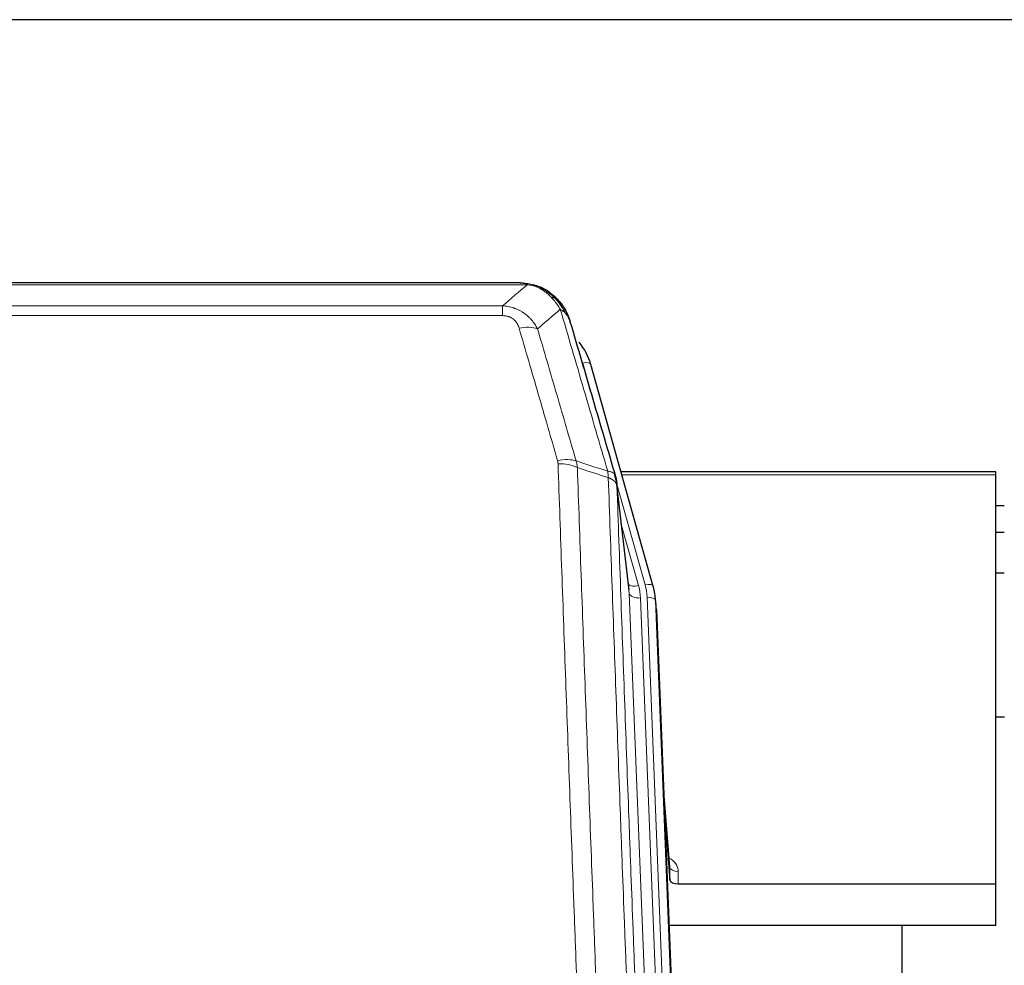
# Model space of a CAD drawing. Header units: inches. Extents: x 0 to 23760, y -13 to 16800.
# Tile 24 of 223: x 3178 to 3528, y 8263 to 8599. Entities that reach past the tile are written whole.
import ezdxf

# ---------------------------------------------------------------- set-up
doc = ezdxf.new("R2010")
doc.units = ezdxf.units.IN
doc.layers.add('254', color=7, linetype='Continuous', true_color=0xffffff)

msp = doc.modelspace()

# ---------------------------------------------------------------- linework, layer by layer
at = {"layer": '254', "color": 2, "linetype": 'Continuous', "lineweight": 25}
for p, q in [((4140.239, 8599.113), (2765.239, 8599.113)), ((3355.799, 8505.486), (3137.678, 8505.486)), ((3362.741, 8504.01), (3362.841, 8503.982)), ((3402.966, 8397.508), (3380.792, 8476.395)), ((3524.739, 8438.224), (3391.52, 8438.224)), ((3524.739, 8437.194), (3524.739, 8438.224)), ((3524.739, 8291.725), (3524.739, 8437.194)), ((3394.346, 8396.188), (3389.93, 8434.707)), ((3527.719, 8426.15), (3524.733, 8426.15)), ((3527.719, 8416.733), (3524.733, 8416.733)), ((3527.731, 8402.234), (3524.721, 8402.234)), ((3402.985, 8397.412), (3402.966, 8397.508)), ((3404.021, 8390.787), (3403.647, 8394.046)), ((3404.143, 8389.203), (3416.71, 8069.99)), ((3527.782, 8350.99), (3524.766, 8350.99)), ((3408.841, 8297.732), (3406.634, 8325.931)), ((3407.015, 8316.257), (3408.837, 8292.975)), ((3408.837, 8292.975), (3408.848, 8297.552)), ((3411.836, 8291.725), (3524.739, 8291.725)), ((3524.739, 8276.915), (3524.739, 8291.725)), ((3524.739, 8276.915), (3408.564, 8276.915)), ((3491.399, 8051.531), (3491.399, 8276.913))]:
    msp.add_line(p, q, dxfattribs=at)
at = {"layer": '254', "color": 110, "linetype": 'Continuous', "lineweight": 13}
for p, q in [((3358.141, 8504.824), (3135.336, 8504.824)), ((3362.841, 8503.982), (3362.91, 8503.825)), ((3144.067, 8497.356), (3349.41, 8497.356)), ((3349.41, 8497.356), (3349.41, 8493.822)), ((3349.41, 8493.822), (3144.067, 8493.822)), ((3382.63, 8460.157), (3377.904, 8476.968)), ((3524.739, 8437.194), (3391.807, 8437.194)), ((3400.078, 8398.082), (3390.005, 8433.916)), ((3394.436, 8395.015), (3390.059, 8433.195)), ((3391.705, 8419.227), (3397.731, 8397.789)), ((3407.502, 8063.121), (3394.436, 8395.015)), ((3411.348, 8065.207), (3398.428, 8393.388)), ((3413.554, 8069.104), (3400.775, 8393.681)), ((3404.143, 8389.203), (3403.769, 8392.461)), ((3403.769, 8392.461), (3416.464, 8069.997)), ((3408.848, 8297.552), (3406.641, 8325.739)), ((3411.846, 8296.141), (3411.836, 8291.725))]:
    msp.add_line(p, q, dxfattribs=at)
for centre, major_axis, ratio, start_param, end_param in [((3355.257, 8483.601), (9.598, 2.808), 0.562843, 0.6646512, 1.4076092), ((3377.904, 8475.583), (-2.888, -0.812), 0.4480327, 3.1416079, 4.5871119), ((3368.918, 8436.718), (9.604, 2.788), 0.5442898, 0.6684637, 1.414101), ((3369.106, 8435.545), (9.994, 0.345), 0.559112, 0.7940626, 1.551472), ((3397.731, 8399.636), (-3.851, -1.082), 0.4480327, 0.2500116, 1.4455193), ((3374.41, 8392.638), (-24.033, -0.038), 0.8858289, 3.1750594, 3.3842109), ((3400.078, 8396.697), (-2.888, -0.812), 0.4480327, 3.1416079, 4.5871119), ((3376.757, 8392.931), (-24.033, -0.038), 0.8858289, 3.1750594, 3.3842109), ((3398.428, 8395.235), (-3.997, -0.157), 0.4614673, 0.0341943, 1.5526308), ((3400.775, 8392.296), (-2.998, -0.118), 0.4614673, 3.175787, 4.6942235), ((3405.843, 8296.141), (-6.003, -0.046), 0.8757409, 3.1327535, 4.2284576), ((3411.846, 8297.595), (3, -0.007), 0.4848086, 3.1763596, 4.7135294)]:
    msp.add_ellipse(centre, major_axis=major_axis, ratio=ratio, start_param=start_param, end_param=end_param, dxfattribs=at)
at = {"layer": '254', "color": 2, "linetype": 'Continuous', "lineweight": 25}
for centre, major_axis, ratio, start_param, end_param in [((3354.597, 8470.381), (-27.014, -0.465), 0.8900028, 3.3708663, 3.7462667), ((3376.757, 8391.545), (-27.027, -0.37), 0.8864308, 3.1643526, 3.3735041), ((3411.836, 8293.019), (3, 0), 0.4313147, 3.1753737, 4.7125436)]:
    msp.add_ellipse(centre, major_axis=major_axis, ratio=ratio, start_param=start_param, end_param=end_param, dxfattribs=at)
for points, degree in [([(3355.599, 8505.484), (3356.216, 8505.488), (3356.839, 8505.458), (3357.465, 8505.393)], 3), ([(3366.352, 8501.928), (3364.706, 8503.149), (3362.839, 8503.983)], 2), ([(3389.936, 8434.626), (3389.186, 8437.457)], 1)]:
    msp.add_open_spline(points, degree=degree, dxfattribs=at)
for points, knots in [([(3355.599, 8505.484), (3355.673, 8505.486), (3355.747, 8505.486), (3356.043, 8505.486), (3356.265, 8505.477), (3356.692, 8505.442), (3356.898, 8505.416), (3357.15, 8505.37), (3357.211, 8505.357), (3357.271, 8505.344)], [0, 0, 0, 0, 0.125, 0.125, 0.5, 0.5, 0.875, 0.875, 1, 1, 1, 1]), ([(3357.271, 8505.344), (3358.681, 8505.255), (3360.118, 8504.949), (3361.988, 8504.247), (3362.452, 8504.048), (3362.91, 8503.825)], [0, 0, 0, 0, 0.75, 0.75, 1, 1, 1, 1]), ([(3360.743, 8504.74), (3360.823, 8504.716), (3360.902, 8504.691), (3361.575, 8504.479), (3362.163, 8504.26), (3362.741, 8504.01)], [0, 0, 0, 0, 0.1180686, 0.1180686, 1, 1, 1, 1]), ([(3362.91, 8503.825), (3363.138, 8503.713), (3363.366, 8503.596), (3364.267, 8503.103), (3364.927, 8502.681), (3366.196, 8501.743), (3366.806, 8501.227), (3367.578, 8500.484), (3367.767, 8500.294), (3367.953, 8500.099)], [0, 0, 0, 0, 0.125, 0.125, 0.5, 0.5, 0.875, 0.875, 1, 1, 1, 1]), ([(3366.428, 8501.872), (3367.074, 8501.39), (3367.69, 8500.864), (3368.498, 8500.078), (3368.721, 8499.849), (3368.939, 8499.614)], [0, 0, 0, 0, 0.7159091, 0.7159091, 1, 1, 1, 1]), ([(3369.369, 8499.047), (3369.347, 8499.091), (3369.324, 8499.136), (3369.245, 8499.27), (3369.183, 8499.361), (3369.057, 8499.505), (3369.001, 8499.561), (3368.939, 8499.614)], [0, 0, 0, 0, 0.2280377, 0.2280377, 0.6912151, 0.6912151, 1, 1, 1, 1]), ([(3368.939, 8499.614), (3369.374, 8499.145), (3369.784, 8498.654), (3371.313, 8496.618), (3372.209, 8494.929), (3372.822, 8493.19)], [0, 0, 0, 0, 0.25, 0.25, 1, 1, 1, 1]), ([(3369.429, 8498.912), (3369.44, 8498.899), (3369.464, 8498.873), (3369.499, 8498.833), (3369.534, 8498.792), (3369.57, 8498.751), (3369.606, 8498.709), (3369.643, 8498.666), (3369.68, 8498.623), (3369.717, 8498.579), (3369.755, 8498.534), (3369.793, 8498.488), (3369.831, 8498.442), (3369.87, 8498.394), (3369.909, 8498.347), (3369.949, 8498.298), (3369.988, 8498.249), (3370.028, 8498.199), (3370.069, 8498.148), (3370.11, 8498.096), (3370.151, 8498.044), (3370.192, 8497.991), (3370.234, 8497.937), (3370.276, 8497.882), (3370.318, 8497.827), (3370.36, 8497.771), (3370.403, 8497.714), (3370.446, 8497.656), (3370.489, 8497.597), (3370.532, 8497.538), (3370.576, 8497.478), (3370.62, 8497.417), (3370.664, 8497.355), (3370.708, 8497.292), (3370.753, 8497.229), (3370.797, 8497.164), (3370.842, 8497.099), (3370.887, 8497.033), (3370.932, 8496.966), (3370.977, 8496.899), (3371.023, 8496.83), (3371.068, 8496.761), (3371.114, 8496.691), (3371.16, 8496.62), (3371.206, 8496.548), (3371.252, 8496.475), (3371.298, 8496.401), (3371.344, 8496.327), (3371.39, 8496.251), (3371.436, 8496.175), (3371.482, 8496.098), (3371.528, 8496.02), (3371.575, 8495.941), (3371.621, 8495.861), (3371.667, 8495.78), (3371.713, 8495.699), (3371.76, 8495.616), (3371.806, 8495.532), (3371.852, 8495.448), (3371.898, 8495.363), (3371.944, 8495.276), (3371.989, 8495.189), (3372.035, 8495.101), (3372.081, 8495.012), (3372.126, 8494.922), (3372.171, 8494.831), (3372.217, 8494.739), (3372.262, 8494.647), (3372.306, 8494.553), (3372.351, 8494.458), (3372.395, 8494.363), (3372.44, 8494.266), (3372.483, 8494.168), (3372.527, 8494.07), (3372.571, 8493.97), (3372.614, 8493.87), (3372.656, 8493.769), (3372.699, 8493.666), (3372.741, 8493.563), (3372.783, 8493.459), (3372.825, 8493.353), (3372.866, 8493.247), (3372.906, 8493.14), (3372.947, 8493.032), (3372.987, 8492.923), (3373.026, 8492.813), (3373.065, 8492.701), (3373.104, 8492.589), (3373.142, 8492.476), (3373.18, 8492.362), (3373.217, 8492.247), (3373.253, 8492.131), (3373.289, 8492.015), (3373.325, 8491.897), (3373.36, 8491.778), (3373.394, 8491.658), (3373.428, 8491.537), (3373.45, 8491.456), (3373.461, 8491.415)], [0, 0, 0, 0, 0.0060657, 0.012223, 0.0184718, 0.0248123, 0.0312443, 0.0377679, 0.0443831, 0.0510899, 0.0578883, 0.0647782, 0.0717598, 0.0788329, 0.0859977, 0.093254, 0.1006019, 0.1080414, 0.1155725, 0.1231952, 0.1309095, 0.1387154, 0.1466129, 0.1546019, 0.1626826, 0.1708549, 0.1791188, 0.1874742, 0.1959213, 0.20446, 0.2130903, 0.2218121, 0.2306256, 0.2395307, 0.2485274, 0.2576156, 0.2667955, 0.276067, 0.2854301, 0.2948848, 0.3044311, 0.314069, 0.3237985, 0.3336196, 0.3435324, 0.3535367, 0.3636326, 0.3738202, 0.3840993, 0.3944701, 0.4049324, 0.4154864, 0.426132, 0.4368691, 0.4476979, 0.4586183, 0.4696303, 0.480734, 0.4919292, 0.503216, 0.5145945, 0.5260645, 0.5376262, 0.5492795, 0.5610244, 0.5728609, 0.584789, 0.5968087, 0.60892, 0.621123, 0.6334175, 0.6458037, 0.6582815, 0.6708509, 0.6835119, 0.6962645, 0.7091087, 0.7220445, 0.735072, 0.748191, 0.7614017, 0.774704, 0.7880979, 0.8015834, 0.8151605, 0.8288293, 0.8425896, 0.8564416, 0.8703852, 0.8844204, 0.8985472, 0.9127656, 0.9270756, 0.9414773, 0.9559705, 0.9705554, 0.9852319, 1, 1, 1, 1]), ([(3373.461, 8491.415), (3373.403, 8491.726), (3373.321, 8492.03), (3373.108, 8492.622), (3372.977, 8492.911), (3372.822, 8493.19)], [0, 0, 0, 0, 0.5, 0.5, 1, 1, 1, 1]), ([(3373.461, 8491.415), (3374.791, 8486.893), (3376.124, 8482.36), (3378.791, 8473.274), (3380.127, 8468.72), (3384.138, 8455.027), (3386.817, 8445.857), (3389.503, 8436.646)], [0, 0, 0, 0, 0.25, 0.25, 0.5, 0.5, 1, 1, 1, 1]), ([(3389.503, 8436.646), (3389.508, 8436.629), (3389.518, 8436.595), (3389.533, 8436.542), (3389.549, 8436.489), (3389.564, 8436.434), (3389.579, 8436.378), (3389.595, 8436.322), (3389.61, 8436.264), (3389.625, 8436.205), (3389.641, 8436.144), (3389.656, 8436.083), (3389.672, 8436.02), (3389.687, 8435.957), (3389.702, 8435.892), (3389.717, 8435.826), (3389.732, 8435.759), (3389.747, 8435.691), (3389.762, 8435.622), (3389.777, 8435.551), (3389.792, 8435.48), (3389.806, 8435.407), (3389.82, 8435.333), (3389.834, 8435.258), (3389.848, 8435.181), (3389.862, 8435.104), (3389.875, 8435.026), (3389.896, 8434.899), (3389.922, 8434.73), (3389.95, 8434.523), (3389.974, 8434.331), (3389.993, 8434.154), (3390.009, 8433.991), (3390.022, 8433.844), (3390.032, 8433.712), (3390.04, 8433.595), (3390.046, 8433.493), (3390.051, 8433.406), (3390.054, 8433.334), (3390.056, 8433.278), (3390.058, 8433.237), (3390.059, 8433.211), (3390.059, 8433.199), (3390.059, 8433.195)], [0, 0, 0, 0, 0.0155037, 0.0313049, 0.0474035, 0.0637997, 0.0804935, 0.097485, 0.1147743, 0.1323613, 0.1502462, 0.1684289, 0.1869096, 0.2056883, 0.224765, 0.2441397, 0.2638126, 0.2837835, 0.3040527, 0.32462, 0.3454856, 0.3666494, 0.3881116, 0.409872, 0.4319308, 0.454288, 0.4769435, 0.4998975, 0.5635611, 0.6228928, 0.6778927, 0.7285606, 0.7748966, 0.8169007, 0.8545729, 0.8879131, 0.9169214, 0.9415977, 0.9619421, 0.9779545, 0.989635, 0.9969835, 1, 1, 1, 1])]:
    msp.add_open_spline(points, degree=3, knots=knots, dxfattribs=at)
at = {"layer": '254', "color": 110, "linetype": 'Continuous', "lineweight": 13}
for points, knots in [([(3357.271, 8505.344), (3357.389, 8505.317), (3357.499, 8505.286), (3357.748, 8505.199), (3357.873, 8505.138), (3358.059, 8504.996), (3358.12, 8504.915), (3358.141, 8504.824)], [0, 0, 0, 0, 0.25, 0.25, 0.625, 0.625, 1, 1, 1, 1]), ([(3358.141, 8504.824), (3359.362, 8504.722), (3360.538, 8504.428), (3362.032, 8503.801), (3362.399, 8503.625), (3362.759, 8503.43)], [0, 0, 0, 0, 0.75, 0.75, 1, 1, 1, 1]), ([(3362.91, 8503.825), (3362.911, 8503.795), (3362.91, 8503.762), (3362.896, 8503.677), (3362.88, 8503.621), (3362.832, 8503.517), (3362.8, 8503.469), (3362.759, 8503.43)], [0, 0, 0, 0, 0.25, 0.25, 0.625, 0.625, 1, 1, 1, 1]), ([(3362.759, 8503.43), (3362.94, 8503.333), (3363.118, 8503.231), (3363.825, 8502.807), (3364.34, 8502.448), (3365.334, 8501.662), (3365.813, 8501.234), (3366.428, 8500.625), (3366.579, 8500.47), (3366.729, 8500.311)], [0, 0, 0, 0, 0.125, 0.125, 0.5, 0.5, 0.875, 0.875, 1, 1, 1, 1]), ([(3367.953, 8500.099), (3367.854, 8500.125), (3367.753, 8500.148), (3367.496, 8500.199), (3367.339, 8500.222), (3367.028, 8500.267), (3366.875, 8500.287), (3366.729, 8500.311)], [0, 0, 0, 0, 0.25, 0.25, 0.625, 0.625, 1, 1, 1, 1]), ([(3366.729, 8500.311), (3367.028, 8499.995), (3367.318, 8499.667), (3368.445, 8498.317), (3369.211, 8497.22), (3369.904, 8496.104)], [0, 0, 0, 0, 0.25, 0.25, 1, 1, 1, 1]), ([(3368.939, 8499.614), (3368.908, 8499.641), (3368.876, 8499.667), (3368.741, 8499.768), (3368.628, 8499.838), (3368.379, 8499.96), (3368.243, 8500.012), (3368.051, 8500.072), (3368.002, 8500.086), (3367.953, 8500.099)], [0, 0, 0, 0, 0.125, 0.125, 0.5, 0.5, 0.875, 0.875, 1, 1, 1, 1]), ([(3367.953, 8500.099), (3368.324, 8499.71), (3368.681, 8499.304), (3370.042, 8497.621), (3370.913, 8496.227), (3371.611, 8494.774)], [0, 0, 0, 0, 0.25, 0.25, 1, 1, 1, 1]), ([(3349.41, 8497.356), (3349.745, 8497.332), (3350.078, 8497.299), (3350.741, 8497.212), (3351.069, 8497.158), (3352.045, 8496.966), (3352.683, 8496.797), (3353.386, 8496.561), (3353.463, 8496.534), (3353.619, 8496.478), (3353.696, 8496.45), (3353.928, 8496.364), (3354.081, 8496.303), (3354.535, 8496.115), (3355.13, 8495.846), (3355.703, 8495.538), (3356.124, 8495.293), (3356.333, 8495.167), (3356.538, 8495.035), (3356.674, 8494.947), (3356.742, 8494.902), (3357.348, 8494.492), (3357.856, 8494.096), (3358.575, 8493.457), (3358.808, 8493.236), (3359.146, 8492.894), (3359.257, 8492.778), (3359.475, 8492.543), (3359.583, 8492.423), (3360.11, 8491.818), (3360.498, 8491.311), (3361.213, 8490.257), (3361.54, 8489.709), (3361.837, 8489.142)], [0, 0, 0, 0, 0.0625, 0.0625, 0.125, 0.125, 0.25, 0.25, 0.265625, 0.265625, 0.28125, 0.28125, 0.3125, 0.3125, 0.375, 0.4375, 0.4375, 0.46875, 0.484375, 0.484375, 0.5, 0.5, 0.625, 0.625, 0.6875, 0.6875, 0.71875, 0.71875, 0.75, 0.75, 0.875, 0.875, 1, 1, 1, 1]), ([(3386.758, 8438.495), (3383.936, 8448.188), (3381.12, 8457.835), (3376.907, 8472.238), (3375.504, 8477.028), (3372.701, 8486.584), (3371.302, 8491.35), (3369.904, 8496.104)], [0, 0, 0, 0, 0.5, 0.5, 0.75, 0.75, 1, 1, 1, 1]), ([(3371.611, 8494.774), (3371.365, 8495.021), (3371.099, 8495.257), (3370.529, 8495.701), (3370.225, 8495.91), (3369.904, 8496.104)], [0, 0, 0, 0, 0.5, 0.5, 1, 1, 1, 1]), ([(3372.822, 8493.19), (3372.665, 8493.475), (3372.485, 8493.75), (3372.081, 8494.279), (3371.856, 8494.533), (3371.611, 8494.774)], [0, 0, 0, 0, 0.5, 0.5, 1, 1, 1, 1]), ([(3349.41, 8493.822), (3349.593, 8493.822), (3349.775, 8493.816), (3350.139, 8493.79), (3350.319, 8493.77), (3350.674, 8493.717), (3350.85, 8493.683), (3351.196, 8493.601), (3351.367, 8493.552), (3351.578, 8493.482), (3351.62, 8493.468), (3351.704, 8493.438), (3351.828, 8493.391), (3351.95, 8493.341), (3352.188, 8493.236), (3352.496, 8493.083), (3352.783, 8492.905), (3352.957, 8492.785), (3352.991, 8492.761), (3353.059, 8492.712), (3353.093, 8492.687), (3353.193, 8492.61), (3353.258, 8492.558), (3353.447, 8492.399), (3353.566, 8492.289), (3353.793, 8492.061), (3353.9, 8491.943), (3354.103, 8491.7), (3354.199, 8491.575), (3354.312, 8491.415), (3354.334, 8491.382), (3354.378, 8491.317), (3354.399, 8491.285), (3354.463, 8491.186), (3354.504, 8491.12), (3354.623, 8490.921), (3354.696, 8490.786), (3354.833, 8490.514), (3354.897, 8490.376), (3355.073, 8489.959), (3355.173, 8489.675), (3355.257, 8489.387)], [0, 0, 0, 0, 0.0625, 0.0625, 0.125, 0.125, 0.1875, 0.1875, 0.25, 0.25, 0.265625, 0.265625, 0.28125, 0.3125, 0.3125, 0.375, 0.4375, 0.4375, 0.453125, 0.453125, 0.46875, 0.46875, 0.5, 0.5, 0.5625, 0.5625, 0.625, 0.625, 0.6875, 0.6875, 0.703125, 0.703125, 0.71875, 0.71875, 0.75, 0.75, 0.8125, 0.8125, 0.875, 0.875, 1, 1, 1, 1]), ([(3368.918, 8442.316), (3366.633, 8450.221), (3364.351, 8458.097), (3360.936, 8469.865), (3359.799, 8473.78), (3357.526, 8481.595), (3356.391, 8485.495), (3355.257, 8489.387)], [0, 0, 0, 0, 0.5, 0.5, 0.75, 0.75, 1, 1, 1, 1]), ([(3361.837, 8489.142), (3362.972, 8485.256), (3364.109, 8481.363), (3366.384, 8473.56), (3367.523, 8469.651), (3370.942, 8457.901), (3373.226, 8450.038), (3375.515, 8442.145)], [0, 0, 0, 0, 0.25, 0.25, 0.5, 0.5, 1, 1, 1, 1]), ([(3368.918, 8442.316), (3368.974, 8442.122), (3369.018, 8441.928), (3369.08, 8441.535), (3369.099, 8441.338), (3369.106, 8441.139)], [0, 0, 0, 0, 0.5, 0.5, 1, 1, 1, 1]), ([(3381.064, 8122.136), (3380.507, 8135.966), (3379.406, 8163.496), (3377.798, 8204.4), (3376.756, 8231.409), (3375.985, 8251.567), (3375.603, 8261.622), (3375.225, 8271.64), (3374.973, 8278.31), (3374.848, 8281.641), (3374.225, 8298.277), (3373.733, 8311.514), (3373.008, 8331.263), (3372.768, 8337.827), (3372.292, 8350.918), (3372.056, 8357.445), (3371.354, 8376.968), (3370.434, 8402.847), (3369.543, 8428.425), (3369.106, 8441.139)], [0, 0, 0, 0, 0.125, 0.25, 0.375, 0.375, 0.4375, 0.46875, 0.46875, 0.5, 0.5, 0.625, 0.625, 0.6875, 0.6875, 0.75, 0.75, 0.875, 1, 1, 1, 1]), ([(3375.973, 8439.773), (3376.412, 8427.075), (3377.303, 8401.53), (3378.225, 8375.683), (3378.928, 8356.185), (3379.164, 8349.667), (3379.641, 8336.593), (3379.881, 8330.037), (3380.607, 8310.312), (3381.099, 8297.092), (3381.723, 8280.478), (3381.849, 8277.151), (3382.1, 8270.489), (3382.479, 8260.484), (3382.862, 8250.442), (3383.634, 8230.309), (3384.677, 8203.335), (3386.287, 8162.483), (3387.389, 8134.988), (3387.947, 8121.175)], [0, 0, 0, 0, 0.125, 0.25, 0.25, 0.3125, 0.3125, 0.375, 0.375, 0.5, 0.5, 0.53125, 0.53125, 0.5625, 0.625, 0.625, 0.75, 0.875, 1, 1, 1, 1]), ([(3389.503, 8436.646), (3389.482, 8436.892), (3389.404, 8437.123), (3389.141, 8437.543), (3388.955, 8437.731), (3388.483, 8438.053), (3388.198, 8438.187), (3387.54, 8438.39), (3387.167, 8438.46), (3386.758, 8438.495)], [0, 0, 0, 0, 0.25, 0.25, 0.5, 0.5, 0.75, 0.75, 1, 1, 1, 1]), ([(3386.758, 8438.495), (3386.833, 8438.122), (3386.876, 8437.75), (3386.934, 8436.992), (3386.949, 8436.605), (3386.97, 8436.204)], [0, 0, 0, 0, 0.5, 0.5, 1, 1, 1, 1]), ([(3390.059, 8433.195), (3390.059, 8433.203), (3390.057, 8433.219), (3390.054, 8433.243), (3390.05, 8433.267), (3390.047, 8433.29), (3390.043, 8433.314), (3390.039, 8433.337), (3390.035, 8433.361), (3390.03, 8433.385), (3390.025, 8433.408), (3390.02, 8433.432), (3390.015, 8433.455), (3390.009, 8433.479), (3390.003, 8433.502), (3389.997, 8433.526), (3389.991, 8433.549), (3389.984, 8433.573), (3389.977, 8433.596), (3389.97, 8433.62), (3389.963, 8433.643), (3389.955, 8433.666), (3389.947, 8433.69), (3389.939, 8433.713), (3389.931, 8433.736), (3389.922, 8433.76), (3389.913, 8433.783), (3389.904, 8433.806), (3389.895, 8433.829), (3389.885, 8433.852), (3389.875, 8433.875), (3389.865, 8433.898), (3389.855, 8433.921), (3389.844, 8433.944), (3389.833, 8433.967), (3389.822, 8433.99), (3389.811, 8434.013), (3389.799, 8434.036), (3389.787, 8434.059), (3389.775, 8434.082), (3389.763, 8434.105), (3389.75, 8434.127), (3389.737, 8434.15), (3389.724, 8434.173), (3389.711, 8434.195), (3389.697, 8434.218), (3389.684, 8434.24), (3389.669, 8434.263), (3389.655, 8434.285), (3389.641, 8434.308), (3389.626, 8434.33), (3389.611, 8434.352), (3389.595, 8434.374), (3389.58, 8434.397), (3389.564, 8434.419), (3389.548, 8434.441), (3389.532, 8434.463), (3389.515, 8434.485), (3389.498, 8434.507), (3389.481, 8434.529), (3389.464, 8434.551), (3389.447, 8434.572), (3389.429, 8434.594), (3389.411, 8434.616), (3389.393, 8434.637), (3389.374, 8434.659), (3389.356, 8434.681), (3389.337, 8434.702), (3389.318, 8434.723), (3389.298, 8434.745), (3389.279, 8434.766), (3389.259, 8434.787), (3389.239, 8434.809), (3389.219, 8434.83), (3389.198, 8434.851), (3389.177, 8434.872), (3389.15, 8434.899), (3389.116, 8434.932), (3389.075, 8434.971), (3389.034, 8435.009), (3388.991, 8435.047), (3388.948, 8435.085), (3388.904, 8435.123), (3388.859, 8435.16), (3388.814, 8435.197), (3388.767, 8435.234), (3388.72, 8435.271), (3388.672, 8435.307), (3388.624, 8435.343), (3388.574, 8435.378), (3388.524, 8435.413), (3388.473, 8435.448), (3388.421, 8435.483), (3388.369, 8435.517), (3388.316, 8435.551), (3388.262, 8435.585), (3388.207, 8435.618), (3388.152, 8435.651), (3388.096, 8435.683), (3388.039, 8435.715), (3387.982, 8435.747), (3387.923, 8435.778), (3387.865, 8435.81), (3387.805, 8435.84), (3387.745, 8435.871), (3387.684, 8435.9), (3387.622, 8435.93), (3387.56, 8435.959), (3387.497, 8435.988), (3387.433, 8436.016), (3387.369, 8436.044), (3387.304, 8436.072), (3387.239, 8436.099), (3387.172, 8436.126), (3387.106, 8436.152), (3387.038, 8436.178), (3386.993, 8436.195), (3386.97, 8436.204)], [0, 0, 0, 0, 0.0066687, 0.0133374, 0.0200061, 0.0266746, 0.0333432, 0.0400116, 0.0466801, 0.0533484, 0.0600168, 0.066685, 0.0733532, 0.0800214, 0.0866895, 0.0933575, 0.1000255, 0.1066935, 0.1133614, 0.1200292, 0.126697, 0.1333647, 0.1400324, 0.1467001, 0.1533676, 0.1600352, 0.1667026, 0.1733701, 0.1800374, 0.1867047, 0.193372, 0.2000392, 0.2067064, 0.2133735, 0.2200405, 0.2267075, 0.2333745, 0.2400414, 0.2467082, 0.253375, 0.2600418, 0.2667085, 0.2733751, 0.2800417, 0.2867082, 0.2933747, 0.3000412, 0.3067075, 0.3133739, 0.3200401, 0.3267064, 0.3333725, 0.3400387, 0.3467047, 0.3533708, 0.3600367, 0.3667026, 0.3733685, 0.3800343, 0.3867001, 0.3933658, 0.4000315, 0.4066971, 0.4133626, 0.4200281, 0.4266936, 0.433359, 0.4400243, 0.4466896, 0.4533549, 0.4600201, 0.4666852, 0.4733503, 0.4800154, 0.4866804, 0.4933453, 0.5000102, 0.5125098, 0.5250093, 0.5375088, 0.5500082, 0.5625077, 0.5750071, 0.5875066, 0.600006, 0.6125054, 0.6250049, 0.6375043, 0.6500037, 0.6625032, 0.6750026, 0.6875021, 0.7000016, 0.7125011, 0.7250006, 0.7375001, 0.7499997, 0.7624993, 0.7749989, 0.7874985, 0.7999982, 0.812498, 0.8249977, 0.8374975, 0.8499974, 0.8624973, 0.8749972, 0.8874972, 0.8999973, 0.9124974, 0.9249976, 0.9374978, 0.9499981, 0.9624985, 0.9749989, 0.9874994, 1, 1, 1, 1]), ([(3399.199, 8112.308), (3398.628, 8126.361), (3397.5, 8154.331), (3395.855, 8195.883), (3394.789, 8223.314), (3394, 8243.787), (3393.609, 8253.998), (3393.157, 8265.867), (3392.965, 8270.944), (3392.837, 8274.326), (3392.773, 8276.016), (3392.454, 8284.462), (3392.075, 8294.569), (3391.637, 8306.313), (3391.45, 8311.335), (3391.326, 8314.681), (3391.264, 8316.353), (3390.708, 8331.39), (3389.735, 8357.965), (3388.324, 8397.358), (3387.416, 8423.308), (3386.97, 8436.204)], [0, 0, 0, 0, 0.125, 0.25, 0.375, 0.375, 0.4375, 0.46875, 0.484375, 0.484375, 0.5, 0.5, 0.5625, 0.59375, 0.609375, 0.609375, 0.625, 0.625, 0.75, 0.875, 1, 1, 1, 1]), ([(3390.059, 8433.195), (3390.504, 8420.348), (3391.41, 8394.497), (3392.817, 8355.253), (3393.787, 8328.779), (3394.342, 8313.8), (3394.403, 8312.135), (3394.527, 8308.801), (3394.713, 8303.798), (3395.15, 8292.099), (3395.528, 8282.03), (3395.846, 8273.616), (3395.91, 8271.933), (3396.038, 8268.563), (3396.23, 8263.505), (3396.68, 8251.681), (3397.07, 8241.509), (3397.856, 8221.114), (3398.92, 8193.786), (3400.56, 8152.392), (3401.685, 8124.527), (3402.255, 8110.527)], [0, 0, 0, 0, 0.125, 0.25, 0.375, 0.375, 0.390625, 0.390625, 0.40625, 0.4375, 0.5, 0.5, 0.515625, 0.515625, 0.53125, 0.5625, 0.625, 0.625, 0.75, 0.875, 1, 1, 1, 1])]:
    msp.add_open_spline(points, degree=3, knots=knots, dxfattribs=at)
for points in [[(3349.41, 8497.356), (3352.338, 8499.842), (3355.248, 8502.332), (3358.141, 8504.824)], [(3369.904, 8496.104), (3367.23, 8493.782), (3364.541, 8491.461), (3361.837, 8489.142)], [(3375.515, 8442.145), (3379.263, 8440.926), (3383.011, 8439.71), (3386.758, 8438.495)], [(3375.515, 8442.145), (3375.627, 8441.761), (3375.815, 8440.982), (3375.933, 8440.18), (3375.973, 8439.773)], [(3386.97, 8436.204), (3383.305, 8437.392), (3379.639, 8438.581), (3375.973, 8439.773)]]:
    msp.add_open_spline(points, degree=3, dxfattribs=at)

doc.saveas('drawing.dxf')
